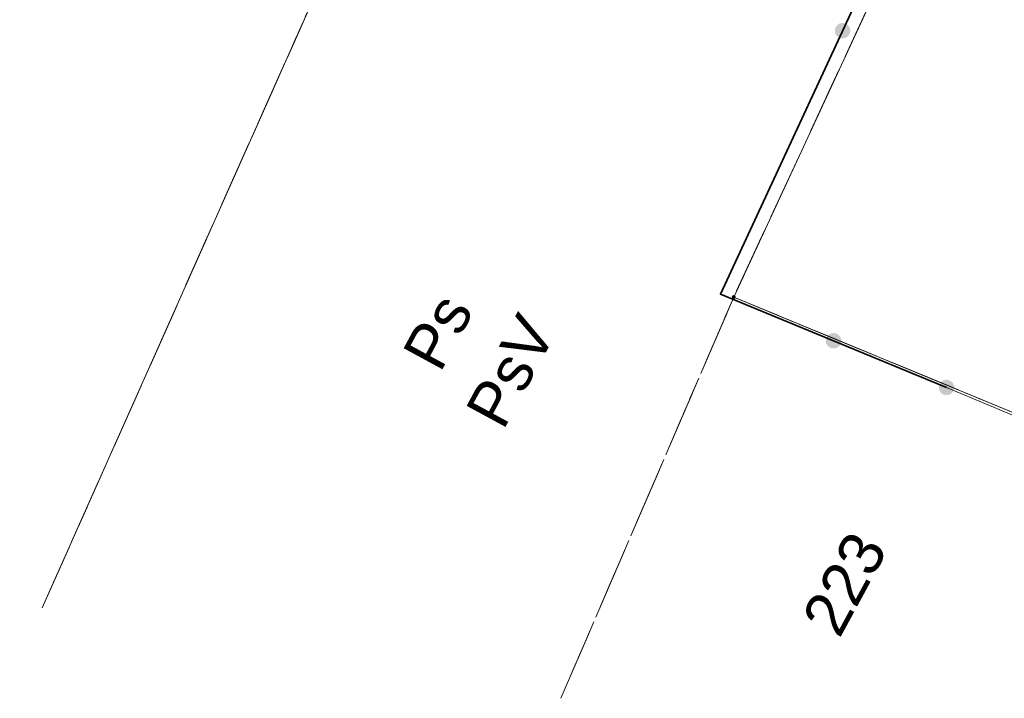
# Model space of a CAD drawing. Extents: x 5491056 to 5491224, y 5912897 to 5913097.
# Tile 4 of 16: x 5491170 to 5491193, y 5913021 to 5913036. Entities that reach past the tile are written whole.
import ezdxf
from ezdxf.enums import TextEntityAlignment as Align

# ---------------------------------------------------------------- set-up
doc = ezdxf.new("R2010")
doc.units = 0
doc.linetypes.add('PRZER1-1', pattern=[1, 0.5, -0.5])
doc.linetypes.add('PRZER3-1', pattern=[2, 1.5, -0.5])
doc.layers.get('0').update_dxf_attribs({"linetype": 'CONTINUOUS'})
for name, color, linetype, lineweight in [('GEPPGD', 7, 'CONTINUOUS', 18), ('GESDZI', 7, 'CONTINUOUS', 18), ('GESDZI_O', 7, 'CONTINUOUS', 18), ('GESKKL', 82, 'CONTINUOUS', 18), ('GESKKL_O', 82, 'CONTINUOUS', 18), ('GESUZY', 96, 'CONTINUOUS', 18), ('GESUZY_O', 96, 'CONTINUOUS', 18), ('GSLKBR', 7, 'CONTINUOUS', 18), ('GSLKOG', 7, 'CONTINUOUS', 35)]:
    doc.layers.add(name, color=color, linetype=linetype, lineweight=lineweight)
doc.layers.get('0').off()
doc.styles.add('Arial', font='arial.ttf')

# ---------------------------------------------------------------- blocks, each defined once
blk = doc.blocks.new('D_GEPPGD1_2')
blk.add_hatch(color=0).paths.add_polyline_path([(0, -0.045), (0.013906, -0.042798), (0.02645, -0.036406), (0.036406, -0.02645), (0.042798, -0.013906), (0.045, 0), (0.042798, 0.013906), (0.036406, 0.02645), (0.02645, 0.036406), (0.013906, 0.042798), (0, 0.045), (-0.013906, 0.042798), (-0.02645, 0.036406), (-0.036406, 0.02645), (-0.042798, 0.013906), (-0.045, 0), (-0.042798, -0.013906), (-0.036406, -0.02645), (-0.02645, -0.036406), (-0.013906, -0.042798)])
blk = doc.blocks.new('D_KOLO')
blk.add_hatch(color=0).paths.add_polyline_path([(-0.175, 0), (-0.169037, -0.045293), (-0.151554, -0.0875), (-0.123744, -0.123744), (-0.0875, -0.151554), (-0.045293, -0.169037), (0, -0.175), (0.045293, -0.169037), (0.0875, -0.151554), (0.123744, -0.123744), (0.151554, -0.0875), (0.169037, -0.045293), (0.175, 0), (0.169037, 0.045293), (0.151554, 0.0875), (0.123744, 0.123744), (0.0875, 0.151554), (0.045293, 0.169037), (0, 0.175), (-0.045293, 0.169037), (-0.0875, 0.151554), (-0.123744, 0.123744), (-0.151554, 0.0875), (-0.169037, 0.045293)])
blk = doc.blocks.new('D_GSLKOG1')
blk.add_hatch(color=0).paths.add_polyline_path([(-0.175, 0), (-0.169037, -0.045293), (-0.151554, -0.0875), (-0.123744, -0.123744), (-0.0875, -0.151554), (-0.045293, -0.169037), (0, -0.175), (0.045293, -0.169037), (0.0875, -0.151554), (0.123744, -0.123744), (0.151554, -0.0875), (0.169037, -0.045293), (0.175, 0), (0.169037, 0.045293), (0.151554, 0.0875), (0.123744, 0.123744), (0.0875, 0.151554), (0.045293, 0.169037), (0, 0.175), (-0.045293, 0.169037), (-0.0875, 0.151554), (-0.123744, 0.123744), (-0.151554, 0.0875), (-0.169037, 0.045293)])

msp = doc.modelspace()

# ---------------------------------------------------------------- linework, layer by layer
at = {"layer": 'GESDZI', "color": 251, "linetype": 'Continuous', "lineweight": 13, "true_color": 0x636466, "elevation": 10.22, "flags": 128}
for points in [[(5491170.92907, 5913022.80376), (5491179.52844, 5913042.11311), (5491173.7742, 5913042.11662), (5491174.41455, 5913072.3929), (5491162.67705, 5913073.0474), (5491154.83324, 5913025.57772)], [(5491223.46618, 5913072.13911), (5491206.44555, 5913072.84862), (5491205.52135, 5913070.89264), (5491192.32073, 5913042.22895), (5491186.57921, 5913029.83736), (5491206.07595, 5913021.78)], [(5491206.07595, 5913021.78), (5491186.57921, 5913029.83736), (5491192.32073, 5913042.22895), (5491179.52844, 5913042.11311), (5491170.92907, 5913022.80376)]]:
    msp.add_lwpolyline(points, dxfattribs=at)
at = {"layer": 'GESKKL', "color": 252, "linetype": 'PRZER3-1', "lineweight": 13, "true_color": 0x939598, "elevation": 10.06}
for points in [[(5491170.92907, 5913022.80376), (5491179.52844, 5913042.11311), (5491173.7742, 5913042.11662), (5491174.41455, 5913072.3929), (5491162.67705, 5913073.0474), (5491154.83324, 5913025.57772)], [(5491223.46618, 5913072.13911), (5491206.44555, 5913072.84862), (5491205.52135, 5913070.89264), (5491192.32073, 5913042.22895), (5491186.57921, 5913029.83736), (5491206.07595, 5913021.78)], [(5491182.66523, 5913020.76021), (5491186.57921, 5913029.83736), (5491192.32073, 5913042.22895), (5491179.52844, 5913042.11311), (5491170.92907, 5913022.80376)], [(5491206.07595, 5913021.78), (5491186.57921, 5913029.83736), (5491182.66523, 5913020.76021)]]:
    msp.add_lwpolyline(points, dxfattribs=at)
at = {"layer": 'GESUZY', "color": 252, "linetype": 'PRZER1-1', "lineweight": 13, "true_color": 0x939598, "elevation": 10.08}
for points in [[(5491170.92907, 5913022.80376), (5491179.52844, 5913042.11311), (5491173.7742, 5913042.11662), (5491174.41455, 5913072.3929), (5491162.67705, 5913073.0474), (5491154.83324, 5913025.57772)], [(5491223.46618, 5913072.13911), (5491206.44555, 5913072.84862), (5491205.52135, 5913070.89264), (5491192.32073, 5913042.22895), (5491186.57921, 5913029.83736), (5491206.07595, 5913021.78)], [(5491182.66523, 5913020.76021), (5491186.57921, 5913029.83736), (5491192.32073, 5913042.22895), (5491179.52844, 5913042.11311), (5491170.92907, 5913022.80376)], [(5491206.07595, 5913021.78), (5491186.57921, 5913029.83736), (5491182.66523, 5913020.76021)]]:
    msp.add_lwpolyline(points, dxfattribs=at)
at = {"layer": 'GSLKBR', "color": 252, "linetype": 'Continuous', "lineweight": 18, "true_color": 0x939598, "elevation": 10.18}
msp.add_lwpolyline([(5491195.93543, 5913025.89225), (5491191.39609, 5913027.79224)], dxfattribs=at)
at = {"layer": 'GSLKOG', "color": 251, "linetype": 'Continuous', "lineweight": 35, "true_color": 0x636466, "elevation": 10.18}
msp.add_lwpolyline([(5491191.39609, 5913027.79224), (5491186.2794, 5913029.9061), (5491201.27213, 5913062.2359), (5491202.69954, 5913065.30792)], dxfattribs=at)

# ---------------------------------------------------------------- block references
at = {"layer": 'GEPPGD', "color": 252, "linetype": 'Continuous', "lineweight": 18, "true_color": 0x939598, "rotation": 61.5294752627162}
msp.add_blockref('D_GEPPGD1_2', (5491186.57921, 5913029.83736, 10.24), dxfattribs=at)
at = {"layer": 'GSLKOG', "color": 251, "linetype": 'Continuous', "lineweight": 35, "true_color": 0x636466}
for p, rotation in [((5491189.04282, 5913035.86503, 10.18), 65.12080436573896), ((5491189.04282, 5913035.86503, 10.18), 65.12080436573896), ((5491188.83775, 5913028.84917, 10.18), 157.5530426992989), ((5491188.83775, 5913028.84917, 10.18), 157.5530426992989)]:
    msp.add_blockref('D_KOLO', p, dxfattribs=dict(at, rotation=rotation))
at = {"layer": 'GSLKOG', "color": 252, "linetype": 'Continuous', "lineweight": 35, "true_color": 0x939598, "rotation": 157.553042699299}
msp.add_blockref('D_GSLKOG1', (5491191.39609, 5913027.79224, 10.18), dxfattribs=at)

# ---------------------------------------------------------------- texts
at = {"layer": 'GESDZI_O', "color": 252, "linetype": 'Continuous', "lineweight": 0, "true_color": 0x939598, "style": 'Arial'}
msp.add_text('223', height=1, rotation=61.529475, dxfattribs=at).set_placement((5491188.96785, 5913022.09247))
at = {"layer": 'GESKKL_O', "color": 252, "linetype": 'Continuous', "lineweight": 0, "true_color": 0x939598, "style": 'Arial'}
msp.add_text('PsV', height=1, rotation=61.529475, dxfattribs=at).set_placement((5491181.97013, 5913027.92602), align=Align.CENTER)
at = {"layer": 'GESUZY_O', "color": 252, "linetype": 'Continuous', "lineweight": 0, "true_color": 0x939598, "style": 'Arial'}
msp.add_text('Ps', height=1, rotation=61.529475, dxfattribs=at).set_placement((5491180.32188, 5913028.81984), align=Align.CENTER)

doc.saveas('drawing.dxf')
